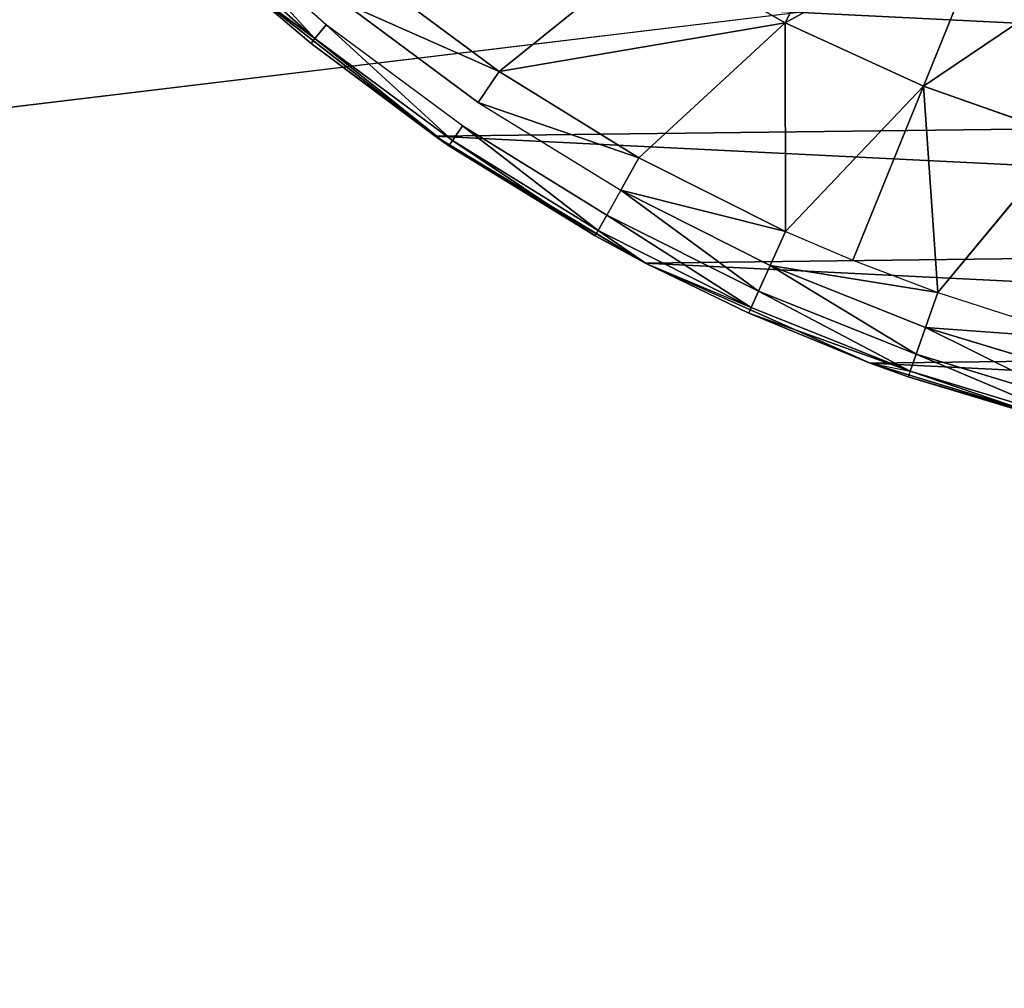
# Model space of a CAD drawing. Extents: x 0 to 602, y -131 to 3.
# Tile 96 of 167: x 338.87 to 340.25, y -10.55 to -9.19. Entities that reach past the tile are written whole.
import ezdxf

# ---------------------------------------------------------------- set-up
doc = ezdxf.new("R2010")
doc.units = 0
doc.header["$LTSCALE"] = 25.4
doc.layers.get('0').update_dxf_attribs({"color": 13, "linetype": 'CONTINUOUS'})

# ---------------------------------------------------------------- blocks, each defined once
blk = doc.blocks.new('PICASSO-LED-8131_STL')
at = {"color": 0}
for p, q in [((122.4996, 265.4296, 59.4205), (122.6588, 265.6094, 59.4205)), ((122.4996, 265.4296, 59.4205), (122.6588, 265.6094, 59.4205)), ((122.519, 265.4138, 59.4835), (122.6768, 265.5921, 59.4835)), ((122.3628, 265.261, 57.9568), (122.5756, 265.5321, 57.9568)), ((122.3628, 265.261, 57.9568), (122.5756, 265.5321, 57.9568)), ((122.493, 265.4349, 59.3533), (122.5756, 265.5321, 57.9568)), ((122.493, 265.4349, 59.3533), (122.5756, 265.5321, 57.9568)), ((122.493, 265.4349, 59.3533), (122.5756, 265.5321, 59.3533)), ((122.4996, 265.4296, 59.4205), (122.5756, 265.5321, 59.3533)), ((122.3494, 265.2415, 59.3533), (122.493, 265.4349, 59.3533)), ((122.3494, 265.2415, 59.3533), (122.493, 265.4349, 59.3533)), ((122.3565, 265.2367, 59.4205), (122.4996, 265.4296, 59.4205)), ((122.3565, 265.2367, 59.4205), (122.4996, 265.4296, 59.4205)), ((122.493, 265.4349, 59.3533), (122.3628, 265.261, 57.9568)), ((122.493, 265.4349, 59.3533), (122.3628, 265.261, 57.9568)), ((122.493, 265.4349, 59.3533), (122.4996, 265.4296, 59.4205)), ((122.519, 265.4138, 59.4835), (122.4996, 265.4296, 59.4205)), ((122.519, 265.4138, 59.4835), (122.4996, 265.4296, 59.4205)), ((122.3771, 265.2227, 59.4835), (122.519, 265.4138, 59.4835)), ((122.4101, 265.2003, 59.5383), (122.55, 265.3887, 59.5383)), ((122.5905, 265.3558, 59.5814), (122.4534, 265.171, 59.5814)), ((122.5905, 265.3558, 59.5814), (122.4534, 265.171, 59.5814)), ((122.1848, 264.9657, 57.9568), (122.3628, 265.261, 57.9568)), ((122.1848, 264.9657, 57.9568), (122.3628, 265.261, 57.9568)), ((122.3494, 265.2415, 59.3533), (122.3628, 265.261, 57.9568)), ((122.3494, 265.2415, 59.3533), (122.3628, 265.261, 57.9568)), ((122.3494, 265.2415, 59.3533), (122.1848, 264.9657, 57.9568)), ((122.3494, 265.2415, 59.3533), (122.1848, 264.9657, 57.9568)), ((122.223, 265.0364, 59.3533), (122.3494, 265.2415, 59.3533)), ((122.223, 265.0364, 59.3533), (122.3494, 265.2415, 59.3533)), ((122.3565, 265.2367, 59.4205), (122.2304, 265.0322, 59.4205)), ((122.3565, 265.2367, 59.4205), (122.2304, 265.0322, 59.4205)), ((122.3494, 265.2415, 59.3533), (122.3565, 265.2367, 59.4205)), ((122.3494, 265.2415, 59.3533), (122.3565, 265.2367, 59.4205)), ((122.3771, 265.2227, 59.4835), (122.3565, 265.2367, 59.4205)), ((122.3771, 265.2227, 59.4835), (122.3565, 265.2367, 59.4205)), ((122.3771, 265.2227, 59.4835), (122.2522, 265.0201, 59.4835)), ((122.4101, 265.2003, 59.5383), (122.287, 265.0006, 59.5383)), ((122.4534, 265.171, 59.5814), (122.4101, 265.2003, 59.5383)), ((122.4534, 265.171, 59.5814), (122.4101, 265.2003, 59.5383)), ((122.4534, 265.171, 59.5814), (122.3326, 264.9751, 59.5814)), ((122.4534, 265.171, 59.5814), (122.3326, 264.9751, 59.5814)), ((122.4534, 265.171, 59.5814), (122.6274, 264.9552, 59.7373)), ((122.4534, 265.171, 59.5814), (122.6274, 264.9552, 59.7373)), ((122.4534, 265.171, 59.5814), (122.5219, 264.7699, 59.7373)), ((122.4534, 265.171, 59.5814), (122.5219, 264.7699, 59.7373)), ((122.2304, 265.0322, 59.4205), (122.1224, 264.8177, 59.4205)), ((122.2304, 265.0322, 59.4205), (122.1224, 264.8177, 59.4205)), ((122.1848, 264.9657, 59.3533), (122.223, 265.0364, 59.3533)), ((122.223, 265.0364, 59.3533), (122.1848, 264.9657, 57.9568)), ((122.223, 265.0364, 59.3533), (122.1848, 264.9657, 57.9568)), ((122.1848, 264.9657, 59.3533), (122.2304, 265.0322, 59.4205)), ((122.223, 265.0364, 59.3533), (122.2304, 265.0322, 59.4205)), ((122.2522, 265.0201, 59.4835), (122.2304, 265.0322, 59.4205)), ((122.2522, 265.0201, 59.4835), (122.2304, 265.0322, 59.4205)), ((122.2522, 265.0201, 59.4835), (122.1452, 264.8074, 59.4835)), ((122.2522, 265.0201, 59.4835), (122.1452, 264.8074, 59.4835)), ((122.287, 265.0006, 59.5383), (122.2522, 265.0201, 59.4835)), ((122.287, 265.0006, 59.5383), (122.1815, 264.791, 59.5383)), ((122.287, 265.0006, 59.5383), (122.1815, 264.791, 59.5383)), ((122.3326, 264.9751, 59.5814), (122.287, 265.0006, 59.5383)), ((122.3326, 264.9751, 59.5814), (122.287, 265.0006, 59.5383)), ((122.3326, 264.9751, 59.5814), (122.2292, 264.7696, 59.5814)), ((122.3326, 264.9751, 59.5814), (122.2292, 264.7696, 59.5814)), ((122.3326, 264.9751, 59.5814), (122.5219, 264.7699, 59.7373)), ((122.3326, 264.9751, 59.5814), (122.5219, 264.7699, 59.7373)), ((122.0445, 264.6508, 57.9568), (122.1848, 264.9657, 57.9568)), ((122.0445, 264.6508, 57.9568), (122.1848, 264.9657, 57.9568)), ((122.1848, 264.9657, 57.9568), (122.1147, 264.8212, 59.3533)), ((122.1147, 264.8212, 59.3533), (122.1848, 264.9657, 59.3533)), ((122.1848, 264.9657, 57.9568), (122.1147, 264.8212, 59.3533)), ((122.1848, 264.9657, 59.3533), (122.1224, 264.8177, 59.4205)), ((122.1848, 264.9657, 59.3533), (122.1848, 264.9657, 57.9568)), ((122.1848, 264.9657, 59.3533), (122.1848, 264.9657, 57.9568)), ((122.6274, 264.9552, 59.7373), (122.5219, 264.7699, 59.7373)), ((122.6274, 264.9552, 59.7373), (122.5219, 264.7699, 59.7373)), ((122.1147, 264.8212, 59.3533), (122.0333, 264.5947, 59.4205)), ((122.1147, 264.8212, 59.3533), (122.0333, 264.5947, 59.4205)), ((122.1224, 264.8177, 59.4205), (122.0333, 264.5947, 59.4205)), ((122.1224, 264.8177, 59.4205), (122.0333, 264.5947, 59.4205)), ((122.0445, 264.6508, 57.9568), (122.1147, 264.8212, 59.3533)), ((122.0445, 264.6508, 57.9568), (122.1147, 264.8212, 59.3533)), ((122.0445, 264.6508, 59.3533), (122.1147, 264.8212, 59.3533)), ((122.0445, 264.6508, 59.3533), (122.1147, 264.8212, 59.3533)), ((122.1147, 264.8212, 59.3533), (122.1224, 264.8177, 59.4205)), ((122.1452, 264.8074, 59.4835), (122.1224, 264.8177, 59.4205)), ((122.1452, 264.8074, 59.4835), (122.1224, 264.8177, 59.4205)), ((122.1452, 264.8074, 59.4835), (122.0568, 264.5864, 59.4835)), ((122.1452, 264.8074, 59.4835), (122.0568, 264.5864, 59.4835)), ((122.1815, 264.791, 59.5383), (122.1452, 264.8074, 59.4835)), ((122.1815, 264.791, 59.5383), (122.1452, 264.8074, 59.4835)), ((122.1815, 264.791, 59.5383), (122.0944, 264.5732, 59.5383)), ((122.1815, 264.791, 59.5383), (122.0944, 264.5732, 59.5383)), ((122.1815, 264.791, 59.5383), (122.1437, 264.5559, 59.5814)), ((122.2292, 264.7696, 59.5814), (122.1815, 264.791, 59.5383)), ((122.2292, 264.7696, 59.5814), (122.1887, 264.675, 59.5814)), ((122.5219, 264.7699, 59.7373), (122.2292, 264.7696, 59.5814)), ((122.5219, 264.7699, 59.7373), (122.2292, 264.7696, 59.5814)), ((122.4331, 264.576, 59.7373), (122.2292, 264.7696, 59.5814)), ((122.4331, 264.576, 59.7373), (122.2292, 264.7696, 59.5814)), ((122.5219, 264.7699, 59.7373), (122.4331, 264.576, 59.7373)), ((122.5219, 264.7699, 59.7373), (122.4331, 264.576, 59.7373)), ((122.5219, 264.7699, 59.7373), (122.7646, 264.6455, 59.8767)), ((122.5219, 264.7699, 59.7373), (122.7646, 264.6455, 59.8767)), ((122.1887, 264.675, 59.5814), (122.1437, 264.5559, 59.5814)), ((122.1887, 264.675, 59.5814), (122.4331, 264.576, 59.7373)), ((122.1887, 264.675, 59.5814), (122.4331, 264.576, 59.7373)), ((121.944, 264.321, 57.9568), (122.0445, 264.6508, 57.9568)), ((121.944, 264.321, 57.9568), (122.0445, 264.6508, 57.9568)), ((122.0252, 264.5975, 59.3533), (122.0445, 264.6508, 57.9568)), ((122.0252, 264.5975, 59.3533), (122.0445, 264.6508, 57.9568)), ((122.0252, 264.5975, 59.3533), (122.0445, 264.6508, 59.3533)), ((122.0445, 264.6508, 59.3533), (122.0333, 264.5947, 59.4205)), ((122.0445, 264.6508, 57.9568), (122.0445, 264.6508, 59.3533)), ((122.0445, 264.6508, 57.9568), (122.0445, 264.6508, 59.3533)), ((122.0252, 264.5975, 59.3533), (121.944, 264.321, 57.9568)), ((122.0252, 264.5975, 59.3533), (121.944, 264.321, 57.9568)), ((121.9554, 264.3669, 59.3533), (122.0252, 264.5975, 59.3533)), ((121.9554, 264.3669, 59.3533), (122.0252, 264.5975, 59.3533)), ((122.0333, 264.5947, 59.4205), (122.0252, 264.5975, 59.3533)), ((122.0333, 264.5947, 59.4205), (121.9636, 264.3648, 59.4205)), ((122.0333, 264.5947, 59.4205), (121.9636, 264.3648, 59.4205)), ((122.0568, 264.5864, 59.4835), (121.9878, 264.3586, 59.4835)), ((122.0568, 264.5864, 59.4835), (121.9878, 264.3586, 59.4835)), ((122.0333, 264.5947, 59.4205), (122.0568, 264.5864, 59.4835)), ((122.0333, 264.5947, 59.4205), (122.0568, 264.5864, 59.4835)), ((122.0568, 264.5864, 59.4835), (122.0944, 264.5732, 59.5383)), ((122.0568, 264.5864, 59.4835), (122.0944, 264.5732, 59.5383)), ((122.0944, 264.5732, 59.5383), (122.0264, 264.3487, 59.5383)), ((122.0944, 264.5732, 59.5383), (122.0264, 264.3487, 59.5383)), ((122.0944, 264.5732, 59.5383), (122.077, 264.3357, 59.5814)), ((122.1437, 264.5559, 59.5814), (122.0944, 264.5732, 59.5383)), ((122.1437, 264.5559, 59.5814), (122.4331, 264.576, 59.7373)), ((122.1437, 264.5559, 59.5814), (122.4331, 264.576, 59.7373)), ((122.3619, 264.3749, 59.7373), (122.4331, 264.576, 59.7373)), ((122.3619, 264.3749, 59.7373), (122.4331, 264.576, 59.7373)), ((122.6859, 264.4735, 59.8767), (122.4331, 264.576, 59.7373)), ((122.6859, 264.4735, 59.8767), (122.4331, 264.576, 59.7373)), ((122.1437, 264.5559, 59.5814), (122.1097, 264.4519, 59.5814)), ((122.3619, 264.3749, 59.7373), (122.1437, 264.5559, 59.5814)), ((122.3619, 264.3749, 59.7373), (122.1437, 264.5559, 59.5814))]:
    blk.add_line(p, q, dxfattribs=at)
mesh = blk.add_polyface(dxfattribs=at)
corners = [(109.6675, 236.1709, 57.9276), (122.6675, 263.6709, 57.9276), (109.6675, 371.1709, 57.9276), (122.9354, 262.6709, 57.9276), (134.6675, 236.1709, 57.9276), (123.6675, 261.9389, 57.9276), (124.6675, 261.6709, 57.9276), (125.6675, 261.9389, 57.9276), (126.3995, 262.6709, 57.9276), (126.6675, 263.6709, 57.9276), (126.6675, 343.6709, 57.9276), (122.9354, 344.6709, 57.9276), (134.6675, 371.1709, 57.9276), (122.6675, 343.6709, 57.9276), (123.6675, 345.403, 57.9276), (124.6675, 345.6709, 57.9276), (125.6675, 345.403, 57.9276), (126.3995, 344.6709, 57.9276), (122.9354, 264.6709, 57.9276), (122.9354, 342.6709, 57.9276), (123.6675, 341.9389, 57.9276), (123.6675, 265.403, 57.9276), (124.6675, 341.6709, 57.9276), (124.6675, 265.6709, 57.9276), (125.6675, 341.9389, 57.9276), (125.6675, 265.403, 57.9276), (126.3995, 342.6709, 57.9276), (126.3995, 264.6709, 57.9276)]
mesh.append_faces([[corners[k] for k in face] for face in [(0, 1, 2), (1, 0, 3), (3, 4, 5), (5, 4, 6), (6, 4, 7), (7, 4, 8), (8, 4, 9), (2, 11, 12), (11, 2, 13), (12, 10, 4), (18, 13, 1), (13, 18, 19), (19, 18, 20), (20, 21, 22), (22, 23, 24), (24, 25, 26), (26, 9, 10)]], dxfattribs={"vtx0": -1, "vtx1": -1, "color": 0})
mesh.append_faces([[corners[k] for k in face] for face in [(9, 4, 10), (13, 2, 1)]], dxfattribs={"vtx0": -1, "vtx1": -1, "vtx2": -1, "color": 0})
mesh.append_faces([[corners[k] for k in face] for face in [(3, 0, 4), (12, 11, 14), (12, 14, 15), (12, 15, 16), (12, 16, 17), (12, 17, 10), (20, 18, 21), (22, 21, 23), (24, 23, 25), (26, 25, 27), (26, 27, 9)]], dxfattribs={"vtx0": -1, "vtx2": -1, "color": 0})
mesh = blk.add_polyface(dxfattribs=at)
corners = [(134.6675, 371.1709, 0.9276), (109.6675, 236.1709, 0.9276), (109.6675, 371.1709, 0.9276), (134.6675, 236.1709, 0.9276)]
mesh.append_faces([[corners[k] for k in face] for face in [(0, 1, 2), (1, 0, 3)]], dxfattribs={"vtx0": -1, "color": 0})
mesh = blk.add_polyface(dxfattribs=at)
corners = [(109.6675, 370.3709, 57.1276), (122.6675, 343.6709, 57.1276), (109.6675, 236.9709, 57.1276), (122.9354, 344.6709, 57.1276), (134.6675, 370.3709, 57.1276), (123.6675, 345.403, 57.1276), (124.6675, 345.6709, 57.1276), (125.6675, 345.403, 57.1276), (126.3995, 344.6709, 57.1276), (126.6675, 343.6709, 57.1276), (126.6675, 263.6709, 57.1276), (122.9354, 262.6709, 57.1276), (134.6675, 236.9709, 57.1276), (122.6675, 263.6709, 57.1276), (123.6675, 261.9389, 57.1276), (124.6675, 261.6709, 57.1276), (125.6675, 261.9389, 57.1276), (126.3995, 262.6709, 57.1276), (122.9354, 342.6709, 57.1276), (122.9354, 264.6709, 57.1276), (123.6675, 341.9389, 57.1276), (123.6675, 265.403, 57.1276), (124.6675, 341.6709, 57.1276), (124.6675, 265.6709, 57.1276), (125.6675, 341.9389, 57.1276), (125.6675, 265.403, 57.1276), (126.3995, 342.6709, 57.1276), (126.3995, 264.6709, 57.1276)]
mesh.append_faces([[corners[k] for k in face] for face in [(0, 1, 2), (1, 0, 3), (3, 4, 5), (5, 4, 6), (6, 4, 7), (7, 4, 8), (8, 4, 9), (2, 11, 12), (11, 2, 13), (12, 10, 4), (18, 13, 1), (13, 18, 19), (19, 20, 21), (21, 22, 23), (23, 24, 25), (25, 26, 27), (27, 9, 10)]], dxfattribs={"vtx0": -1, "vtx1": -1, "color": 0})
mesh.append_faces([[corners[k] for k in face] for face in [(9, 4, 10), (13, 2, 1)]], dxfattribs={"vtx0": -1, "vtx1": -1, "vtx2": -1, "color": 0})
mesh.append_faces([[corners[k] for k in face] for face in [(3, 0, 4), (12, 11, 14), (12, 14, 15), (12, 15, 16), (12, 16, 17), (12, 17, 10), (19, 18, 20), (21, 20, 22), (23, 22, 24), (25, 24, 26), (27, 26, 9)]], dxfattribs={"vtx0": -1, "vtx2": -1, "color": 0})
mesh = blk.add_polyface(dxfattribs=at)
corners = [(134.6675, 236.9709, 1.7276), (109.6675, 370.3709, 1.7276), (109.6675, 236.9709, 1.7276), (134.6675, 370.3709, 1.7276)]
mesh.append_faces([[corners[k] for k in face] for face in [(0, 1, 2), (1, 0, 3)]], dxfattribs={"vtx0": -1, "color": 0})
mesh = blk.add_polyface(dxfattribs=at)
corners = [(121.8848, 263.9814, 57.9568), (121.8931, 263.2933, 57.9568), (121.8677, 263.6371, 57.9568), (121.944, 264.321, 57.9568), (121.9605, 262.9552, 57.9568), (122.0445, 264.6508, 57.9568), (122.069, 262.628, 57.9568), (122.1848, 264.9657, 57.9568), (122.2168, 262.3166, 57.9568), (122.3628, 265.261, 57.9568), (122.4018, 262.0257, 57.9568), (122.5756, 265.5321, 57.9568), (122.6212, 261.7597, 57.9568), (122.8202, 265.7751, 57.9568), (122.8716, 261.5227, 57.9568), (123.0928, 265.9861, 57.9568), (123.0697, 263.5871, 57.9568), (123.0922, 263.9512, 57.9568), (123.278, 264.4643, 57.9568), (123.3892, 266.1621, 57.9568), (123.3775, 264.6175, 57.9568), (123.7706, 264.9959, 57.9568), (123.7051, 266.3003, 57.9568), (124.0355, 266.3987, 57.9568), (124.2681, 265.2202, 57.9568), (124.3755, 266.4557, 57.9568), (124.6293, 265.2705, 57.9568), (124.7199, 266.4704, 57.9568), (125.1691, 265.1902, 57.9568), (125.0635, 266.4428, 57.9568), (125.4012, 266.3731, 57.9568), (125.5002, 265.0372, 57.9568), (125.7277, 266.2625, 57.9568), (125.9109, 264.6779, 57.9568), (126.0381, 266.1125, 57.9568), (126.1066, 264.3701, 57.9568), (126.3278, 265.9256, 57.9568), (126.2579, 263.8458, 57.9568), (123.1492, 261.3183, 57.9568), (123.1302, 263.2274, 57.9568), (123.2706, 262.8907, 57.9568), (123.4498, 261.1496, 57.9568), (123.614, 262.4667, 57.9568), (123.7689, 261.019, 57.9568), (124.08, 262.1827, 57.9568), (124.1016, 260.9287, 57.9568), (124.6143, 262.0718, 57.9568), (124.4428, 260.8799, 57.9568), (124.7875, 260.8735, 57.9568), (125.1547, 262.1469, 57.9568), (125.1304, 260.9095, 57.9568), (125.4662, 260.9873, 57.9568), (125.6385, 262.3993, 57.9568), (125.79, 261.1057, 57.9568), (125.7772, 262.5182, 57.9568), (126.1, 262.9582, 57.9568), (126.0967, 261.2632, 57.9568), (126.3817, 261.457, 57.9568), (126.2562, 263.481, 57.9568), (126.5922, 265.7045, 57.9568), (126.6408, 261.6844, 57.9568), (126.8276, 265.4525, 57.9568), (126.87, 261.942, 57.9568), (127.0301, 265.1736, 57.9568), (127.0657, 262.2258, 57.9568), (127.1969, 264.8719, 57.9568), (127.2251, 262.5314, 57.9568), (127.3253, 264.5519, 57.9568), (127.3458, 262.8544, 57.9568), (127.4134, 264.2186, 57.9568), (127.4258, 263.1897, 57.9568), (127.4599, 263.877, 57.9568), (127.4641, 263.5323, 57.9568)]
mesh.append_faces([[corners[k] for k in face] for face in [(0, 1, 2), (70, 71, 72)]], dxfattribs={"vtx0": -1, "color": 0})
mesh.append_faces([[corners[k] for k in face] for face in [(1, 3, 4), (4, 5, 6), (6, 7, 8), (8, 9, 10), (10, 11, 12), (12, 13, 14), (16, 15, 17), (17, 15, 18), (18, 19, 20), (20, 19, 21), (21, 23, 24), (24, 25, 26), (26, 27, 28), (28, 30, 31), (31, 32, 33), (33, 34, 35), (35, 36, 37), (38, 40, 41), (41, 42, 43), (43, 44, 45), (45, 46, 47), (47, 46, 48), (48, 49, 50), (50, 49, 51), (51, 52, 53), (53, 55, 56), (56, 55, 57), (57, 59, 60), (60, 61, 62), (62, 63, 64), (64, 65, 66), (66, 67, 68), (68, 69, 70)]], dxfattribs={"vtx0": -1, "vtx1": -1, "color": 0})
mesh.append_faces([[corners[k] for k in face] for face in [(14, 15, 16), (57, 37, 36)]], dxfattribs={"vtx0": -1, "vtx1": -1, "vtx2": -1, "color": 0})
mesh.append_faces([[corners[k] for k in face] for face in [(1, 0, 3), (4, 3, 5), (6, 5, 7), (8, 7, 9), (10, 9, 11), (12, 11, 13), (14, 13, 15), (18, 15, 19), (21, 19, 22), (21, 22, 23), (24, 23, 25), (26, 25, 27), (28, 27, 29), (28, 29, 30), (31, 30, 32), (33, 32, 34), (35, 34, 36), (16, 38, 14), (38, 16, 39), (38, 39, 40), (41, 40, 42), (43, 42, 44), (45, 44, 46), (48, 46, 49), (51, 49, 52), (53, 52, 54), (53, 54, 55), (57, 55, 58), (57, 58, 37), (57, 36, 59), (60, 59, 61), (62, 61, 63), (64, 63, 65), (66, 65, 67), (68, 67, 69), (70, 69, 71)]], dxfattribs={"vtx0": -1, "vtx2": -1, "color": 0})
mesh = blk.add_polyface(dxfattribs=at)
corners = [(122.6588, 265.6094, 59.4205), (122.5756, 265.5321, 59.3533), (122.4996, 265.4296, 59.4205)]
mesh.append_faces([[corners[k] for k in face] for face in [(0, 1, 2)]], dxfattribs={"color": 0})
mesh = blk.add_polyface(dxfattribs=at)
corners = [(122.6768, 265.5921, 59.4835), (122.4996, 265.4296, 59.4205), (122.519, 265.4138, 59.4835), (122.6588, 265.6094, 59.4205)]
mesh.append_faces([[corners[k] for k in face] for face in [(0, 1, 2), (1, 0, 3)]], dxfattribs={"vtx0": -1, "color": 0})
mesh = blk.add_polyface(dxfattribs=at)
corners = [(122.5756, 265.5321, 57.9568), (122.3628, 265.261, 57.9568), (122.493, 265.4349, 59.3533)]
mesh.append_faces([[corners[k] for k in face] for face in [(0, 1, 2)]], dxfattribs={"color": 0})
mesh = blk.add_polyface(dxfattribs=at)
corners = [(122.5756, 265.5321, 57.9568), (122.493, 265.4349, 59.3533), (122.5756, 265.5321, 59.3533)]
mesh.append_faces([[corners[k] for k in face] for face in [(0, 1, 2)]], dxfattribs={"color": 0})
mesh = blk.add_polyface(dxfattribs=at)
corners = [(122.493, 265.4349, 59.3533), (122.3628, 265.261, 57.9568), (122.3494, 265.2415, 59.3533)]
mesh.append_faces([[corners[k] for k in face] for face in [(0, 1, 2)]], dxfattribs={"color": 0})
mesh = blk.add_polyface(dxfattribs=at)
corners = [(122.4996, 265.4296, 59.4205), (122.3494, 265.2415, 59.3533), (122.3565, 265.2367, 59.4205), (122.493, 265.4349, 59.3533)]
mesh.append_faces([[corners[k] for k in face] for face in [(0, 1, 2), (1, 0, 3)]], dxfattribs={"vtx0": -1, "color": 0})
mesh = blk.add_polyface(dxfattribs=at)
corners = [(122.519, 265.4138, 59.4835), (122.3565, 265.2367, 59.4205), (122.3771, 265.2227, 59.4835), (122.4996, 265.4296, 59.4205)]
mesh.append_faces([[corners[k] for k in face] for face in [(0, 1, 2), (1, 0, 3)]], dxfattribs={"vtx0": -1, "color": 0})
mesh = blk.add_polyface(dxfattribs=at)
corners = [(122.4534, 265.171, 59.5814), (122.55, 265.3887, 59.5383), (122.4101, 265.2003, 59.5383), (122.5905, 265.3558, 59.5814)]
mesh.append_faces([[corners[k] for k in face] for face in [(0, 1, 2), (1, 0, 3)]], dxfattribs={"vtx0": -1, "color": 0})
mesh = blk.add_polyface(dxfattribs=at)
corners = [(122.6274, 264.9552, 59.7373), (122.5905, 265.3558, 59.5814), (122.4534, 265.171, 59.5814)]
mesh.append_faces([[corners[k] for k in face] for face in [(0, 1, 2)]], dxfattribs={"color": 0})
mesh = blk.add_polyface(dxfattribs=at)
corners = [(122.3628, 265.261, 57.9568), (122.1848, 264.9657, 57.9568), (122.3494, 265.2415, 59.3533)]
mesh.append_faces([[corners[k] for k in face] for face in [(0, 1, 2)]], dxfattribs={"color": 0})
mesh = blk.add_polyface(dxfattribs=at)
corners = [(122.3494, 265.2415, 59.3533), (122.1848, 264.9657, 57.9568), (122.223, 265.0364, 59.3533)]
mesh.append_faces([[corners[k] for k in face] for face in [(0, 1, 2)]], dxfattribs={"color": 0})
mesh = blk.add_polyface(dxfattribs=at)
corners = [(122.3565, 265.2367, 59.4205), (122.223, 265.0364, 59.3533), (122.2304, 265.0322, 59.4205), (122.3494, 265.2415, 59.3533)]
mesh.append_faces([[corners[k] for k in face] for face in [(0, 1, 2), (1, 0, 3)]], dxfattribs={"vtx0": -1, "color": 0})
mesh = blk.add_polyface(dxfattribs=at)
corners = [(122.3771, 265.2227, 59.4835), (122.2304, 265.0322, 59.4205), (122.2522, 265.0201, 59.4835), (122.3565, 265.2367, 59.4205)]
mesh.append_faces([[corners[k] for k in face] for face in [(0, 1, 2), (1, 0, 3)]], dxfattribs={"vtx0": -1, "color": 0})
mesh = blk.add_polyface(dxfattribs=at)
corners = [(122.3326, 264.9751, 59.5814), (122.4101, 265.2003, 59.5383), (122.287, 265.0006, 59.5383), (122.4534, 265.171, 59.5814)]
mesh.append_faces([[corners[k] for k in face] for face in [(0, 1, 2), (1, 0, 3)]], dxfattribs={"vtx0": -1, "color": 0})
mesh = blk.add_polyface(dxfattribs=at)
corners = [(122.5219, 264.7699, 59.7373), (122.4534, 265.171, 59.5814), (122.3326, 264.9751, 59.5814)]
mesh.append_faces([[corners[k] for k in face] for face in [(0, 1, 2)]], dxfattribs={"color": 0})
mesh = blk.add_polyface(dxfattribs=at)
corners = [(122.6274, 264.9552, 59.7373), (122.4534, 265.171, 59.5814), (122.5219, 264.7699, 59.7373)]
mesh.append_faces([[corners[k] for k in face] for face in [(0, 1, 2)]], dxfattribs={"color": 0})
mesh = blk.add_polyface(dxfattribs=at)
corners = [(122.2522, 265.0201, 59.4835), (122.1224, 264.8177, 59.4205), (122.1452, 264.8074, 59.4835), (122.2304, 265.0322, 59.4205)]
mesh.append_faces([[corners[k] for k in face] for face in [(0, 1, 2), (1, 0, 3)]], dxfattribs={"vtx0": -1, "color": 0})
mesh = blk.add_polyface(dxfattribs=at)
corners = [(122.2304, 265.0322, 59.4205), (122.1848, 264.9657, 59.3533), (122.1224, 264.8177, 59.4205)]
mesh.append_faces([[corners[k] for k in face] for face in [(0, 1, 2)]], dxfattribs={"color": 0})
mesh = blk.add_polyface(dxfattribs=at)
corners = [(122.223, 265.0364, 59.3533), (122.1848, 264.9657, 57.9568), (122.1848, 264.9657, 59.3533)]
mesh.append_faces([[corners[k] for k in face] for face in [(0, 1, 2)]], dxfattribs={"color": 0})
mesh = blk.add_polyface(dxfattribs=at)
corners = [(122.287, 265.0006, 59.5383), (122.1452, 264.8074, 59.4835), (122.1815, 264.791, 59.5383), (122.2522, 265.0201, 59.4835)]
mesh.append_faces([[corners[k] for k in face] for face in [(0, 1, 2), (1, 0, 3)]], dxfattribs={"vtx0": -1, "color": 0})
mesh = blk.add_polyface(dxfattribs=at)
corners = [(122.2292, 264.7696, 59.5814), (122.287, 265.0006, 59.5383), (122.1815, 264.791, 59.5383), (122.3326, 264.9751, 59.5814)]
mesh.append_faces([[corners[k] for k in face] for face in [(0, 1, 2), (1, 0, 3)]], dxfattribs={"vtx0": -1, "color": 0})
mesh = blk.add_polyface(dxfattribs=at)
corners = [(122.5219, 264.7699, 59.7373), (122.3326, 264.9751, 59.5814), (122.2292, 264.7696, 59.5814)]
mesh.append_faces([[corners[k] for k in face] for face in [(0, 1, 2)]], dxfattribs={"color": 0})
mesh = blk.add_polyface(dxfattribs=at)
corners = [(122.1848, 264.9657, 57.9568), (122.0445, 264.6508, 57.9568), (122.1147, 264.8212, 59.3533)]
mesh.append_faces([[corners[k] for k in face] for face in [(0, 1, 2)]], dxfattribs={"color": 0})
mesh = blk.add_polyface(dxfattribs=at)
corners = [(122.1848, 264.9657, 57.9568), (122.1147, 264.8212, 59.3533), (122.1848, 264.9657, 59.3533)]
mesh.append_faces([[corners[k] for k in face] for face in [(0, 1, 2)]], dxfattribs={"color": 0})
mesh = blk.add_polyface(dxfattribs=at)
corners = [(122.7646, 264.6455, 59.8767), (122.6274, 264.9552, 59.7373), (122.5219, 264.7699, 59.7373), (122.8582, 264.8099, 59.8767)]
mesh.append_faces([[corners[k] for k in face] for face in [(0, 1, 2), (1, 0, 3)]], dxfattribs={"vtx0": -1, "color": 0})
mesh = blk.add_polyface(dxfattribs=at)
corners = [(122.1147, 264.8212, 59.3533), (122.0333, 264.5947, 59.4205), (122.1224, 264.8177, 59.4205)]
mesh.append_faces([[corners[k] for k in face] for face in [(0, 1, 2)]], dxfattribs={"color": 0})
mesh = blk.add_polyface(dxfattribs=at)
corners = [(122.1147, 264.8212, 59.3533), (122.0445, 264.6508, 59.3533), (122.0333, 264.5947, 59.4205)]
mesh.append_faces([[corners[k] for k in face] for face in [(0, 1, 2)]], dxfattribs={"color": 0})
mesh = blk.add_polyface(dxfattribs=at)
corners = [(122.1452, 264.8074, 59.4835), (122.0333, 264.5947, 59.4205), (122.0568, 264.5864, 59.4835), (122.1224, 264.8177, 59.4205)]
mesh.append_faces([[corners[k] for k in face] for face in [(0, 1, 2), (1, 0, 3)]], dxfattribs={"vtx0": -1, "color": 0})
mesh = blk.add_polyface(dxfattribs=at)
corners = [(122.1147, 264.8212, 59.3533), (122.0445, 264.6508, 57.9568), (122.0445, 264.6508, 59.3533)]
mesh.append_faces([[corners[k] for k in face] for face in [(0, 1, 2)]], dxfattribs={"color": 0})
mesh = blk.add_polyface(dxfattribs=at)
corners = [(122.1815, 264.791, 59.5383), (122.0568, 264.5864, 59.4835), (122.0944, 264.5732, 59.5383), (122.1452, 264.8074, 59.4835)]
mesh.append_faces([[corners[k] for k in face] for face in [(0, 1, 2), (1, 0, 3)]], dxfattribs={"vtx0": -1, "color": 0})
mesh = blk.add_polyface(dxfattribs=at)
corners = [(122.1815, 264.791, 59.5383), (122.0944, 264.5732, 59.5383), (122.1437, 264.5559, 59.5814)]
mesh.append_faces([[corners[k] for k in face] for face in [(0, 1, 2)]], dxfattribs={"color": 0})
mesh = blk.add_polyface(dxfattribs=at)
corners = [(122.4331, 264.576, 59.7373), (122.2292, 264.7696, 59.5814), (122.1887, 264.675, 59.5814)]
mesh.append_faces([[corners[k] for k in face] for face in [(0, 1, 2)]], dxfattribs={"color": 0})
mesh = blk.add_polyface(dxfattribs=at)
corners = [(122.5219, 264.7699, 59.7373), (122.2292, 264.7696, 59.5814), (122.4331, 264.576, 59.7373)]
mesh.append_faces([[corners[k] for k in face] for face in [(0, 1, 2)]], dxfattribs={"color": 0})
mesh = blk.add_polyface(dxfattribs=at)
corners = [(122.6859, 264.4735, 59.8767), (122.5219, 264.7699, 59.7373), (122.4331, 264.576, 59.7373), (122.7646, 264.6455, 59.8767)]
mesh.append_faces([[corners[k] for k in face] for face in [(0, 1, 2), (1, 0, 3)]], dxfattribs={"vtx0": -1, "color": 0})
mesh = blk.add_polyface(dxfattribs=at)
corners = [(122.4331, 264.576, 59.7373), (122.1887, 264.675, 59.5814), (122.1437, 264.5559, 59.5814)]
mesh.append_faces([[corners[k] for k in face] for face in [(0, 1, 2)]], dxfattribs={"color": 0})
mesh = blk.add_polyface(dxfattribs=at)
corners = [(122.0445, 264.6508, 57.9568), (121.944, 264.321, 57.9568), (122.0252, 264.5975, 59.3533)]
mesh.append_faces([[corners[k] for k in face] for face in [(0, 1, 2)]], dxfattribs={"color": 0})
mesh = blk.add_polyface(dxfattribs=at)
corners = [(122.0445, 264.6508, 57.9568), (122.0252, 264.5975, 59.3533), (122.0445, 264.6508, 59.3533)]
mesh.append_faces([[corners[k] for k in face] for face in [(0, 1, 2)]], dxfattribs={"color": 0})
mesh = blk.add_polyface(dxfattribs=at)
corners = [(122.0252, 264.5975, 59.3533), (121.944, 264.321, 57.9568), (121.9554, 264.3669, 59.3533)]
mesh.append_faces([[corners[k] for k in face] for face in [(0, 1, 2)]], dxfattribs={"color": 0})
mesh = blk.add_polyface(dxfattribs=at)
corners = [(122.0333, 264.5947, 59.4205), (121.9554, 264.3669, 59.3533), (121.9636, 264.3648, 59.4205), (122.0252, 264.5975, 59.3533)]
mesh.append_faces([[corners[k] for k in face] for face in [(0, 1, 2), (1, 0, 3)]], dxfattribs={"vtx0": -1, "color": 0})
mesh = blk.add_polyface(dxfattribs=at)
corners = [(122.0568, 264.5864, 59.4835), (121.9636, 264.3648, 59.4205), (121.9878, 264.3586, 59.4835), (122.0333, 264.5947, 59.4205)]
mesh.append_faces([[corners[k] for k in face] for face in [(0, 1, 2), (1, 0, 3)]], dxfattribs={"vtx0": -1, "color": 0})
mesh = blk.add_polyface(dxfattribs=at)
corners = [(122.0944, 264.5732, 59.5383), (121.9878, 264.3586, 59.4835), (122.0264, 264.3487, 59.5383), (122.0568, 264.5864, 59.4835)]
mesh.append_faces([[corners[k] for k in face] for face in [(0, 1, 2), (1, 0, 3)]], dxfattribs={"vtx0": -1, "color": 0})
mesh = blk.add_polyface(dxfattribs=at)
corners = [(122.0944, 264.5732, 59.5383), (122.0264, 264.3487, 59.5383), (122.077, 264.3357, 59.5814)]
mesh.append_faces([[corners[k] for k in face] for face in [(0, 1, 2)]], dxfattribs={"color": 0})
mesh = blk.add_polyface(dxfattribs=at)
corners = [(122.4331, 264.576, 59.7373), (122.1437, 264.5559, 59.5814), (122.3619, 264.3749, 59.7373)]
mesh.append_faces([[corners[k] for k in face] for face in [(0, 1, 2)]], dxfattribs={"color": 0})
mesh = blk.add_polyface(dxfattribs=at)
corners = [(122.6228, 264.2953, 59.8767), (122.4331, 264.576, 59.7373), (122.3619, 264.3749, 59.7373), (122.6859, 264.4735, 59.8767)]
mesh.append_faces([[corners[k] for k in face] for face in [(0, 1, 2), (1, 0, 3)]], dxfattribs={"vtx0": -1, "color": 0})
mesh = blk.add_polyface(dxfattribs=at)
corners = [(122.3619, 264.3749, 59.7373), (122.1437, 264.5559, 59.5814), (122.1097, 264.4519, 59.5814)]
mesh.append_faces([[corners[k] for k in face] for face in [(0, 1, 2)]], dxfattribs={"color": 0})

msp = doc.modelspace()

# ---------------------------------------------------------------- block references
at = {"color": 8, "rotation": 90.00000000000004}
msp.add_blockref('PICASSO-LED-8131_STL', (604.715, -131.72, -0.9276), dxfattribs=at)

doc.saveas('drawing.dxf')
